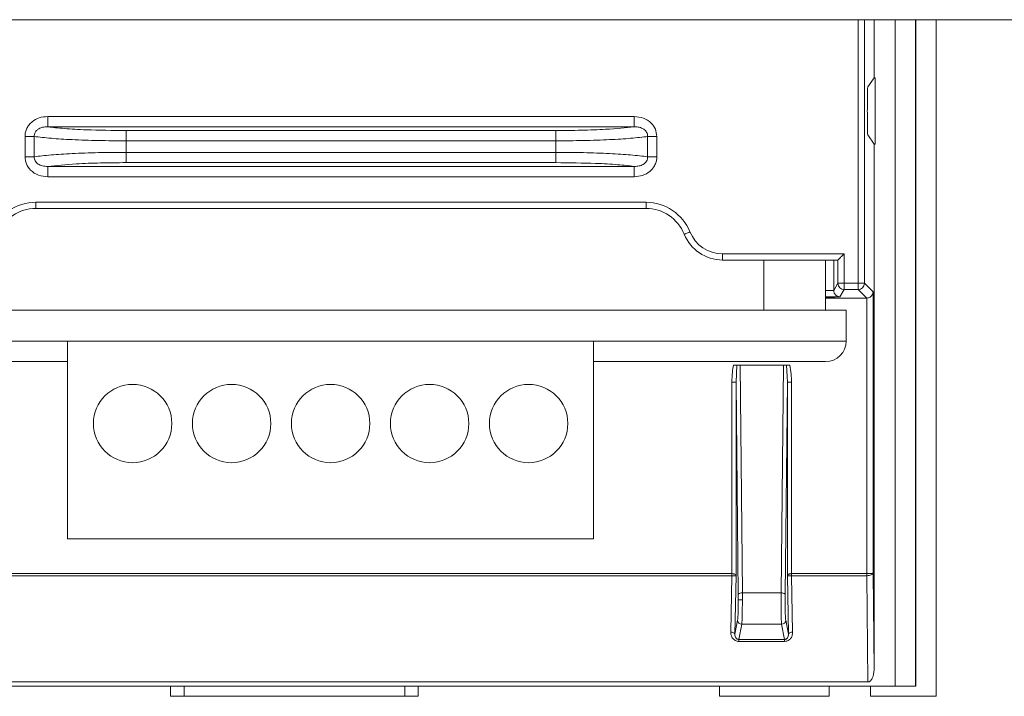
# Model space of a CAD drawing. Header units: millimetres. Extents: x 240 to 2023, y 154 to 1434.
# Tile 17 of 51: x 408 to 456, y 575 to 608. Entities that reach past the tile are written whole.
import ezdxf

# ---------------------------------------------------------------- set-up
doc = ezdxf.new("R2010")
doc.units = ezdxf.units.MM
doc.header["$LTSCALE"] = 7.5

msp = doc.modelspace()

# ---------------------------------------------------------------- linework, layer by layer
at = {"color": 7, "linetype": 'Continuous', "lineweight": 15}
for p, q in [((549.997, 607.863), (259.997, 607.863)), ((449.703, 605.05), (449.703, 607.863)), ((451.735, 575.548), (451.735, 607.863)), ((452.721, 575.048), (452.721, 607.863)), ((449.703, 605.05), (449.399, 604.607)), ((449.761, 605.05), (449.703, 605.05)), ((449.761, 601.827), (449.761, 605.05)), ((409.641, 602.668), (409.641, 603.166)), ((409.641, 603.166), (438.073, 603.166)), ((438.073, 602.668), (438.073, 603.166)), ((438.073, 602.668), (409.641, 602.668)), ((413.439, 602.486), (413.439, 601.987)), ((413.439, 602.486), (434.274, 602.486)), ((434.274, 602.486), (434.274, 601.987)), ((408.986, 602.202), (408.541, 602.202)), ((408.541, 601.214), (408.541, 602.202)), ((408.986, 602.202), (408.986, 601.214)), ((434.274, 601.987), (413.439, 601.987)), ((413.439, 601.987), (413.439, 601.429)), ((434.274, 601.429), (434.274, 601.987)), ((438.728, 601.214), (438.728, 602.202)), ((439.173, 602.202), (438.728, 602.202)), ((439.173, 602.202), (439.173, 601.214)), ((449.399, 602.271), (449.703, 601.827)), ((449.703, 576.339), (449.703, 601.827)), ((449.703, 601.827), (449.761, 601.827)), ((408.986, 601.214), (408.541, 601.214)), ((413.439, 601.429), (434.274, 601.429)), ((413.439, 601.429), (413.439, 600.931)), ((434.274, 601.429), (434.274, 600.931)), ((439.173, 601.214), (438.728, 601.214)), ((409.641, 600.748), (438.073, 600.748)), ((409.641, 600.25), (409.641, 600.748)), ((434.274, 600.931), (413.439, 600.931)), ((438.073, 600.25), (438.073, 600.748)), ((438.073, 600.25), (409.641, 600.25)), ((409.065, 599.008), (438.649, 599.008)), ((409.065, 598.708), (409.065, 599.008)), ((438.649, 598.708), (409.065, 598.708)), ((438.649, 598.708), (438.649, 599.008)), ((442.357, 596.508), (448.254, 596.508)), ((442.357, 596.508), (442.357, 596.208)), ((448.254, 596.508), (448.254, 595.078)), ((447.954, 596.208), (442.357, 596.208)), ((447.357, 596.208), (447.357, 593.778)), ((447.748, 596.208), (447.748, 594.734)), ((447.954, 595.078), (447.954, 596.208)), ((447.748, 594.734), (447.954, 595.078)), ((448.254, 595.078), (447.954, 595.078)), ((448.254, 595.078), (448.937, 595.078)), ((448.254, 595.078), (448.254, 594.778)), ((448.937, 595.078), (449.237, 595.078)), ((448.937, 595.078), (448.937, 594.778)), ((449.237, 595.078), (449.656, 594.659)), ((447.757, 594.41), (447.357, 594.41)), ((447.803, 594.363), (447.357, 594.363)), ((447.757, 594.41), (447.803, 594.364)), ((447.803, 594.364), (449.351, 594.364)), ((447.803, 594.364), (447.803, 594.363)), ((448.254, 594.778), (448.045, 594.429)), ((448.937, 594.778), (448.254, 594.778)), ((449.351, 594.364), (448.937, 594.778)), ((449.356, 580.998), (449.356, 594.364)), ((449.656, 594.659), (449.656, 581.025)), ((448.357, 593.778), (398.357, 593.778)), ((448.357, 592.278), (448.357, 593.778)), ((398.357, 592.278), (410.607, 592.278)), ((436.107, 592.278), (410.607, 592.278)), ((410.607, 582.678), (410.607, 592.278)), ((436.107, 592.278), (448.357, 592.278)), ((436.107, 582.678), (436.107, 592.278)), ((410.607, 591.278), (399.357, 591.278)), ((447.357, 591.278), (436.107, 591.278)), ((442.892, 591.113), (445.623, 591.113)), ((443.052, 591.11), (443.014, 590.281)), ((443.206, 591.107), (443.319, 580.063)), ((443.206, 591.107), (445.309, 591.107)), ((445.196, 580.063), (445.309, 591.107)), ((445.501, 590.281), (445.462, 591.11)), ((442.814, 590.281), (443.014, 590.281)), ((442.814, 580.998), (442.814, 590.281)), ((443.119, 580.007), (443.014, 590.281)), ((443.014, 590.281), (443.014, 580.891)), ((445.501, 590.281), (445.396, 580.007)), ((445.501, 580.891), (445.501, 590.281)), ((445.501, 590.281), (445.701, 590.281)), ((445.701, 590.281), (445.701, 580.998)), ((436.107, 582.678), (410.607, 582.678)), ((404.602, 580.998), (442.812, 580.998)), ((442.812, 580.998), (442.814, 580.998)), ((442.812, 580.898), (442.812, 580.998)), ((445.701, 580.998), (445.702, 580.998)), ((445.702, 580.998), (449.356, 580.998)), ((445.702, 580.998), (445.702, 580.898)), ((449.356, 580.998), (449.356, 580.998)), ((449.356, 580.998), (449.356, 580.898)), ((449.656, 581.025), (449.703, 576.339)), ((442.812, 580.898), (404.602, 580.898)), ((442.757, 578.16), (442.812, 580.898)), ((442.813, 580.898), (442.812, 580.898)), ((443.014, 580.891), (442.957, 578.06)), ((445.558, 578.06), (445.501, 580.891)), ((445.702, 580.898), (445.701, 580.898)), ((445.702, 580.898), (445.758, 578.16)), ((449.356, 580.898), (445.702, 580.898)), ((449.408, 575.748), (449.356, 580.898)), ((449.357, 580.898), (449.356, 580.898)), ((443.319, 580.063), (443.321, 579.725)), ((443.319, 580.063), (445.196, 580.063)), ((443.321, 579.725), (443.121, 579.725)), ((442.957, 578.06), (443.092, 578.741)), ((445.423, 578.741), (445.558, 578.06)), ((443.292, 578.544), (443.146, 577.808)), ((445.223, 578.544), (443.292, 578.544)), ((445.369, 577.808), (445.223, 578.544)), ((443.146, 577.808), (445.369, 577.808)), ((443.146, 577.808), (443.146, 577.711)), ((445.369, 577.711), (443.146, 577.711)), ((445.369, 577.808), (445.369, 577.711)), ((449.408, 575.748), (286.507, 575.748)), ((285.107, 575.548), (450.721, 575.548)), ((415.601, 575.048), (415.601, 575.548)), ((416.251, 575.548), (416.251, 575.048)), ((426.95, 575.548), (426.95, 575.048)), ((427.601, 575.548), (427.601, 575.048)), ((442.219, 575.048), (442.219, 575.548)), ((447.529, 575.548), (447.529, 575.048)), ((449.529, 575.048), (449.529, 575.548)), ((451.721, 575.548), (450.721, 575.548)), ((451.721, 575.548), (451.735, 575.548)), ((415.601, 575.048), (427.601, 575.048)), ((442.219, 575.048), (447.529, 575.048)), ((449.529, 575.048), (452.721, 575.048))]:
    msp.add_line(p, q, dxfattribs=at)
at = {"color": 106, "linetype": 'Continuous', "lineweight": 15}
for p, q in [((448.937, 595.078), (448.937, 607.863)), ((449.237, 607.863), (449.237, 595.078)), ((450.721, 575.548), (450.721, 607.863)), ((451.721, 607.863), (451.721, 575.548)), ((444.357, 593.778), (444.357, 596.208)), ((447.357, 594.729), (447.748, 594.729)), ((448.045, 594.429), (447.357, 594.429))]:
    msp.add_line(p, q, dxfattribs=at)
at = {"color": 7, "linetype": 'Continuous', "lineweight": 15, "flags": 128}
for points in [[(440.781, 597.571), (440.727, 597.549), (440.675, 597.528), (440.626, 597.508), (440.584, 597.491), (440.55, 597.477), (440.524, 597.467), (440.508, 597.46), (440.503, 597.458)], [(442.813, 580.898), (442.813, 580.909), (442.814, 580.921), (442.814, 580.934), (442.814, 580.946), (442.814, 580.959), (442.814, 580.972), (442.814, 580.985), (442.814, 580.998)], [(445.701, 580.998), (445.701, 580.985), (445.701, 580.972), (445.701, 580.959), (445.701, 580.946), (445.701, 580.934), (445.701, 580.921), (445.701, 580.909), (445.701, 580.898)], [(449.356, 580.998), (449.356, 580.985), (449.356, 580.972), (449.356, 580.959), (449.356, 580.946), (449.357, 580.934), (449.357, 580.921), (449.357, 580.909), (449.357, 580.898)], [(442.957, 578.06), (442.952, 578.08), (442.94, 578.098), (442.921, 578.115), (442.896, 578.13), (442.866, 578.143), (442.832, 578.152), (442.795, 578.158), (442.757, 578.16)], [(445.558, 578.06), (445.563, 578.08), (445.575, 578.098), (445.593, 578.115), (445.618, 578.13), (445.648, 578.143), (445.682, 578.152), (445.719, 578.158), (445.758, 578.16)]]:
    msp.add_lwpolyline(points, dxfattribs=at)
at = {"color": 7, "linetype": 'Continuous', "lineweight": 15}
for centre in [(413.757, 588.278), (418.557, 588.278), (423.357, 588.278), (428.157, 588.278), (432.957, 588.278)]:
    msp.add_circle(centre, 1.9, dxfattribs=at)
for centre, radius, start, end in [((409.065, 596.708), 2.3, 90, 157.9757), ((409.065, 596.708), 2, 90, 157.9757), ((438.649, 596.708), 2.3, 22.0243, 90), ((438.649, 596.708), 2, 22.0243, 90), ((442.357, 598.208), 2, 202.0243, 270), ((442.357, 598.208), 1.7, 202.0243, 270), ((448.254, 595.078), 0.3, 180.0157, 269.9915), ((448.937, 595.078), 0.3, 270.0197, 359.9789), ((447.357, 592.278), 1, 270, 0), ((443.277, 579.828), 0.239, 79.9615, 131.4594), ((445.237, 579.828), 0.239, 48.5406, 100.0385), ((443.292, 578.744), 0.2, 180.8293, 270.0119), ((445.223, 578.744), 0.2, 269.9881, 359.1707)]:
    msp.add_arc(centre, radius, start, end, dxfattribs=at)
for points, knots in [([(449.399, 604.607), (449.397, 604.592), (449.392, 604.562), (449.386, 604.358), (449.382, 604.062), (449.38, 603.737), (449.38, 603.524), (449.379, 603.439)], [0, 0, 0, 0, 0.2146095, 0.4292156, 0.6439562, 0.8584627, 1, 1, 1, 1]), ([(449.379, 603.439), (449.38, 603.31), (449.38, 603.051), (449.383, 602.704), (449.388, 602.44), (449.394, 602.296), (449.398, 602.278), (449.399, 602.271)], [0, 0, 0, 0, 0.214466, 0.428953, 0.64361, 0.858136, 1, 1, 1, 1]), ([(408.541, 602.202), (408.545, 602.27), (408.554, 602.407), (408.626, 602.599), (408.736, 602.773), (408.926, 602.961), (409.229, 603.134), (409.501, 603.155), (409.641, 603.166)], [0, 0, 0, 0, 0.125588, 0.251297, 0.375106, 0.501646, 0.743426, 1, 1, 1, 1]), ([(438.073, 603.166), (438.225, 603.152), (438.53, 603.123), (438.897, 602.887), (439.131, 602.561), (439.159, 602.322), (439.173, 602.202)], [0, 0, 0, 0, 0.280404, 0.56001, 0.779863, 1, 1, 1, 1]), ([(409.641, 602.668), (409.558, 602.666), (409.41, 602.663), (409.224, 602.593), (409.11, 602.504), (409.035, 602.413), (408.993, 602.313), (408.988, 602.237), (408.986, 602.202)], [0, 0, 0, 0, 0.281812, 0.504142, 0.656435, 0.753737, 0.886507, 1, 1, 1, 1]), ([(409.641, 602.668), (409.893, 602.639), (410.404, 602.58), (411.688, 602.505), (412.78, 602.493), (413.439, 602.486)], [0, 0, 0, 0, 0.27714, 0.562823, 1, 1, 1, 1]), ([(434.274, 602.486), (434.689, 602.489), (435.533, 602.495), (436.945, 602.55), (437.647, 602.623), (438.073, 602.668)], [0, 0, 0, 0, 0.276543, 0.562077, 1, 1, 1, 1]), ([(438.728, 602.202), (438.726, 602.236), (438.723, 602.305), (438.683, 602.402), (438.62, 602.487), (438.505, 602.584), (438.317, 602.661), (438.157, 602.666), (438.073, 602.668)], [0, 0, 0, 0, 0.110017, 0.22075, 0.334739, 0.454322, 0.713146, 1, 1, 1, 1]), ([(413.439, 601.987), (412.987, 601.99), (412.071, 601.996), (410.824, 602.041), (409.724, 602.109), (409.24, 602.17), (408.986, 602.202)], [0, 0, 0, 0, 0.246556, 0.49966, 0.737358, 1, 1, 1, 1]), ([(438.728, 602.202), (438.474, 602.17), (437.99, 602.109), (436.89, 602.041), (435.643, 601.996), (434.727, 601.99), (434.274, 601.987)], [0, 0, 0, 0, 0.262636, 0.50034, 0.75344, 1, 1, 1, 1]), ([(409.641, 600.25), (409.489, 600.264), (409.184, 600.293), (408.817, 600.529), (408.583, 600.855), (408.555, 601.094), (408.541, 601.214)], [0, 0, 0, 0, 0.280404, 0.560015, 0.77987, 1, 1, 1, 1]), ([(408.986, 601.214), (409.24, 601.246), (409.724, 601.307), (410.824, 601.376), (412.071, 601.42), (412.987, 601.426), (413.439, 601.429)], [0, 0, 0, 0, 0.262636, 0.50034, 0.75344, 1, 1, 1, 1]), ([(408.986, 601.214), (408.988, 601.18), (408.991, 601.112), (409.031, 601.014), (409.094, 600.929), (409.209, 600.833), (409.397, 600.755), (409.557, 600.751), (409.641, 600.748)], [0, 0, 0, 0, 0.110018, 0.220738, 0.334742, 0.454315, 0.713143, 1, 1, 1, 1]), ([(434.274, 601.429), (434.727, 601.426), (435.643, 601.42), (436.889, 601.376), (437.99, 601.307), (438.474, 601.246), (438.728, 601.214)], [0, 0, 0, 0, 0.246556, 0.49966, 0.737358, 1, 1, 1, 1]), ([(438.073, 600.748), (438.155, 600.75), (438.303, 600.753), (438.49, 600.823), (438.603, 600.912), (438.678, 601.003), (438.721, 601.103), (438.726, 601.179), (438.728, 601.214)], [0, 0, 0, 0, 0.281815, 0.504143, 0.656446, 0.753736, 0.886522, 1, 1, 1, 1]), ([(439.173, 601.214), (439.169, 601.146), (439.16, 601.009), (439.088, 600.817), (438.978, 600.643), (438.788, 600.455), (438.484, 600.282), (438.213, 600.261), (438.073, 600.25)], [0, 0, 0, 0, 0.1255792, 0.2512975, 0.3751069, 0.5016479, 0.7434247, 1, 1, 1, 1]), ([(413.439, 600.931), (413.024, 600.928), (412.181, 600.921), (410.769, 600.867), (410.066, 600.793), (409.641, 600.748)], [0, 0, 0, 0, 0.276543, 0.562077, 1, 1, 1, 1]), ([(438.073, 600.748), (437.821, 600.777), (437.31, 600.836), (436.025, 600.911), (434.934, 600.923), (434.274, 600.931)], [0, 0, 0, 0, 0.27714, 0.562823, 1, 1, 1, 1]), ([(448.254, 596.508), (448.213, 596.467), (448.13, 596.384), (448.037, 596.291), (447.984, 596.238), (447.959, 596.213), (447.956, 596.21), (447.954, 596.208)], [0, 0, 0, 0, 0.309943, 0.615798, 0.758671, 0.885966, 1, 1, 1, 1]), ([(447.954, 596.208), (447.954, 596.208), (447.954, 596.208), (447.954, 596.208), (447.954, 596.208)], [0, 0, 0, 0, 0.556613, 1, 1, 1, 1]), ([(447.748, 594.729), (447.748, 594.73), (447.748, 594.732), (447.748, 594.733), (447.748, 594.734)], [0, 0, 0, 0, 0.560364, 1, 1, 1, 1]), ([(448.045, 594.429), (448.004, 594.435), (447.923, 594.446), (447.83, 594.516), (447.778, 594.596), (447.754, 594.662), (447.75, 594.707), (447.748, 594.729)], [0, 0, 0, 0, 0.309315, 0.614817, 0.75786, 0.885539, 1, 1, 1, 1]), ([(449.356, 594.364), (449.355, 594.364), (449.354, 594.364), (449.352, 594.364), (449.351, 594.364)], [0, 0, 0, 0, 0.559769, 1, 1, 1, 1]), ([(449.356, 594.364), (449.384, 594.367), (449.444, 594.373), (449.525, 594.414), (449.596, 594.478), (449.645, 594.563), (449.653, 594.627), (449.656, 594.659)], [0, 0, 0, 0, 0.14772, 0.31789, 0.512039, 0.758724, 1, 1, 1, 1]), ([(442.814, 590.281), (442.818, 590.445), (442.823, 590.724), (442.872, 590.999), (442.892, 591.113)], [0, 0, 0, 0, 0.5876328, 1, 1, 1, 1]), ([(442.892, 591.113), (442.908, 591.113), (442.948, 591.113), (443.006, 591.112), (443.037, 591.111), (443.052, 591.11)], [0, 0, 0, 0, 0.27228, 0.649766, 1, 1, 1, 1]), ([(443.052, 591.11), (443.077, 591.109), (443.12, 591.108), (443.18, 591.107), (443.206, 591.107)], [0, 0, 0, 0, 0.564349, 1, 1, 1, 1]), ([(445.309, 591.107), (445.325, 591.107), (445.358, 591.107), (445.414, 591.108), (445.444, 591.109), (445.462, 591.11)], [0, 0, 0, 0, 0.274393, 0.557334, 1, 1, 1, 1]), ([(445.462, 591.11), (445.474, 591.11), (445.501, 591.111), (445.557, 591.112), (445.601, 591.113), (445.623, 591.113)], [0, 0, 0, 0, 0.272569, 0.646379, 1, 1, 1, 1]), ([(445.623, 591.113), (445.648, 590.965), (445.694, 590.69), (445.698, 590.411), (445.701, 590.281)], [0, 0, 0, 0, 0.5350646, 1, 1, 1, 1]), ([(442.814, 580.998), (442.827, 580.997), (442.852, 580.996), (442.888, 580.989), (442.923, 580.979), (442.965, 580.961), (443.004, 580.931), (443.011, 580.904), (443.014, 580.891)], [0, 0, 0, 0, 0.1123073, 0.2292975, 0.3519356, 0.4810969, 0.7464981, 1, 1, 1, 1]), ([(445.501, 580.891), (445.504, 580.904), (445.511, 580.931), (445.55, 580.961), (445.592, 580.979), (445.627, 580.989), (445.663, 580.996), (445.688, 580.997), (445.701, 580.998)], [0, 0, 0, 0, 0.253501, 0.518901, 0.648054, 0.770681, 0.887682, 1, 1, 1, 1]), ([(449.356, 580.998), (449.394, 580.998), (449.472, 580.999), (449.566, 581.005), (449.622, 581.012), (449.65, 581.019), (449.654, 581.023), (449.656, 581.025)], [0, 0, 0, 0, 0.242239, 0.498565, 0.708808, 0.844414, 1, 1, 1, 1]), ([(449.656, 581.025), (449.654, 581.014), (449.65, 580.995), (449.622, 580.964), (449.567, 580.932), (449.472, 580.904), (449.394, 580.9), (449.357, 580.898)], [0, 0, 0, 0, 0.155551, 0.2911361, 0.5014426, 0.7577411, 1, 1, 1, 1]), ([(443.014, 580.891), (443.011, 580.892), (443.003, 580.893), (442.965, 580.895), (442.922, 580.897), (442.887, 580.897), (442.851, 580.898), (442.826, 580.898), (442.813, 580.898)], [0, 0, 0, 0, 0.253527, 0.518909, 0.648061, 0.770692, 0.887694, 1, 1, 1, 1]), ([(445.701, 580.898), (445.689, 580.898), (445.664, 580.898), (445.627, 580.897), (445.592, 580.897), (445.55, 580.895), (445.511, 580.893), (445.504, 580.892), (445.501, 580.891)], [0, 0, 0, 0, 0.112305, 0.229296, 0.351935, 0.481095, 0.746475, 1, 1, 1, 1]), ([(445.223, 578.544), (445.22, 578.567), (445.215, 578.613), (445.207, 578.786), (445.2, 579.029), (445.196, 579.319), (445.194, 579.566), (445.194, 579.819), (445.195, 579.982), (445.196, 580.063)], [0, 0, 0, 0, 0.144742, 0.276412, 0.499552, 0.626468, 0.752175, 0.876686, 1, 1, 1, 1]), ([(443.092, 578.741), (443.096, 578.777), (443.105, 578.851), (443.114, 579.117), (443.12, 579.423), (443.12, 579.627), (443.121, 579.725)], [0, 0, 0, 0, 0.272427, 0.561981, 0.787708, 1, 1, 1, 1]), ([(443.121, 579.725), (443.121, 579.779), (443.12, 579.874), (443.12, 579.966), (443.119, 580.007)], [0, 0, 0, 0, 0.559986, 1, 1, 1, 1]), ([(443.321, 579.725), (443.32, 579.607), (443.319, 579.356), (443.313, 578.995), (443.306, 578.745), (443.298, 578.6), (443.294, 578.563), (443.292, 578.544)], [0, 0, 0, 0, 0.212139, 0.449321, 0.711475, 0.852576, 1, 1, 1, 1]), ([(445.396, 580.007), (445.395, 579.91), (445.393, 579.709), (445.396, 579.391), (445.401, 579.085), (445.411, 578.84), (445.419, 578.773), (445.423, 578.741)], [0, 0, 0, 0, 0.175309, 0.366118, 0.564008, 0.791745, 1, 1, 1, 1]), ([(442.757, 578.16), (442.762, 578.098), (442.773, 577.972), (442.864, 577.831), (442.97, 577.753), (443.057, 577.717), (443.117, 577.713), (443.146, 577.711)], [0, 0, 0, 0, 0.30243, 0.603945, 0.748288, 0.87984, 1, 1, 1, 1]), ([(445.369, 577.711), (445.406, 577.714), (445.485, 577.722), (445.593, 577.782), (445.686, 577.88), (445.748, 578.012), (445.755, 578.111), (445.758, 578.16)], [0, 0, 0, 0, 0.1543772, 0.3279355, 0.5214175, 0.7638305, 1, 1, 1, 1]), ([(443.146, 577.808), (443.133, 577.809), (443.107, 577.81), (443.07, 577.825), (443.035, 577.849), (442.993, 577.896), (442.961, 577.968), (442.958, 578.029), (442.957, 578.06)], [0, 0, 0, 0, 0.080621, 0.167864, 0.272737, 0.398657, 0.692227, 1, 1, 1, 1]), ([(445.558, 578.06), (445.556, 578.029), (445.554, 577.968), (445.521, 577.896), (445.48, 577.849), (445.445, 577.825), (445.408, 577.81), (445.381, 577.809), (445.369, 577.808)], [0, 0, 0, 0, 0.3077713, 0.6013399, 0.7273307, 0.8321319, 0.9193948, 1, 1, 1, 1]), ([(449.703, 576.339), (449.692, 576.194), (449.678, 576.017), (449.575, 575.846), (449.523, 575.79), (449.466, 575.755), (449.426, 575.75), (449.408, 575.748)], [0, 0, 0, 0, 0.600352, 0.726631, 0.833511, 0.92276, 1, 1, 1, 1])]:
    msp.add_open_spline(points, degree=3, knots=knots, dxfattribs=at)

doc.saveas('drawing.dxf')
